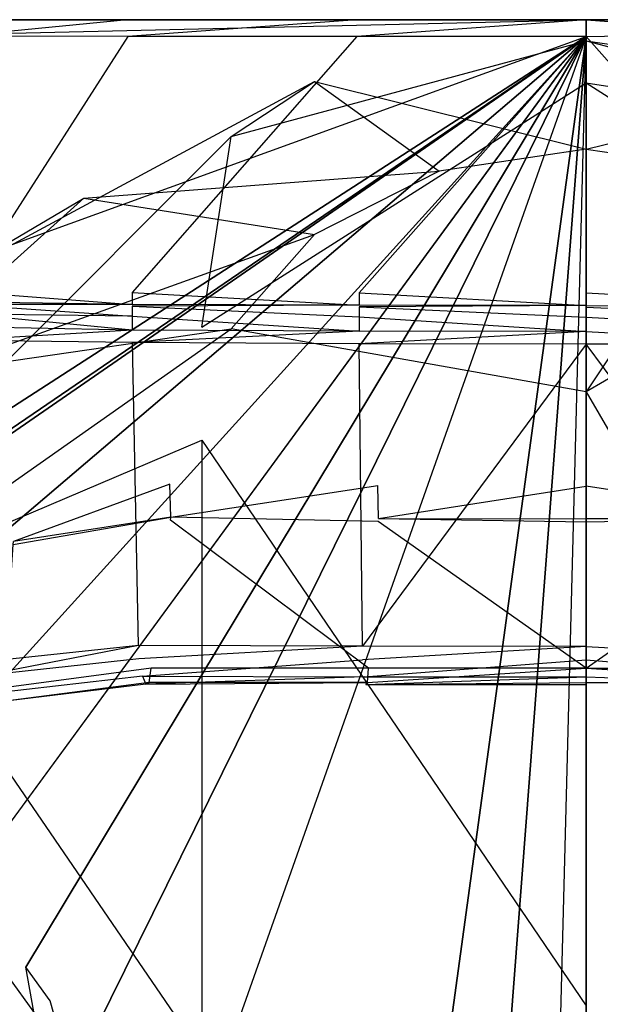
# Model space of a CAD drawing. Extents: x 0 to 0.355, y -0.385 to 0.
# Tile 19 of 32: x 0.096 to 0.18, y -0.141 to 0. Entities that reach past the tile are written whole.
import ezdxf

# ---------------------------------------------------------------- set-up
doc = ezdxf.new("R2010")
doc.units = 0
doc.layers.add('L0_URINAL_N_5574__0___REPLACEMT', color=7, linetype='CONTINUOUS')

msp = doc.modelspace()

# ---------------------------------------------------------------- linework, layer by layer
at = {"layer": 'L0_URINAL_N_5574__0___REPLACEMT', "color": 8}
for points, invisible_edges in [([(0.1775, 0, 0.618307), (0.002045, 0, 0.350742), (0.002007, 0, 0.364239), (0.1775, 0, 0.618307)], 10), ([(0.1775, 0, 0.618307), (0.002007, 0, 0.364239), (0.002007, 0, 0.394047), (0.1775, 0, 0.618307)], 13), ([(0.1775, 0, 0.618307), (0.002007, 0, 0.394047), (0.002007, 0, 0.413613), (0.1775, 0, 0.618307)], 10), ([(0.1775, 0, 0.618307), (0.002007, 0, 0.413613), (0.002007, 0, 0.434256), (0.1775, 0, 0.618307)], 13), ([(0.1775, 0, 0.618307), (0.002007, 0, 0.434256), (0.002007, 0, 0.476321), (0.1775, 0, 0.618307)], 10), ([(0.1775, 0, 0.618307), (0.002007, 0, 0.476321), (0.002137, 0, 0.607031), (0.1775, 0, 0.618307)], 13), ([(0.1775, 0, 0.618307), (0.00474, 0, 0.333606), (0.002045, 0, 0.350742), (0.1775, 0, 0.618307)], 13), ([(0.1775, 0, 0.618307), (0.002137, 0, 0.607031), (0.002142, 0, 0.61187), (0.1775, 0, 0.618307)], 14), ([(0.1775, 0, 0.618307), (0.002142, 0, 0.61187), (0.002839, 0, 0.613728), (0.1775, 0, 0.618307)], 15), ([(0.1775, 0, 0.618307), (0.002839, 0, 0.613728), (0.004559, 0, 0.615739), (0.1775, 0, 0.618307)], 15), ([(0.1775, 0, 0.618307), (0.004559, 0, 0.615739), (0.006038, 0, 0.616635), (0.1775, 0, 0.618307)], 12), ([(0.1775, 0, 0.618307), (0.008581, 0, 0.312754), (0.00474, 0, 0.333606), (0.1775, 0, 0.618307)], 10), ([(0.1775, 0, 0.618307), (0.006038, 0, 0.616635), (0.007095, 0, 0.616958), (0.1775, 0, 0.618307)], 12), ([(0.1775, 0, 0.618307), (0.007095, 0, 0.616958), (0.035302, 0, 0.617285), (0.1775, 0, 0.618307)], 14), ([(0.1775, 0, 0.618307), (0.012602, 0, 0.290926), (0.008581, 0, 0.312754), (0.1775, 0, 0.618307)], 13), ([(0.1775, 0, 0.618307), (0.034181, 0, 0.173754), (0.012602, 0, 0.290926), (0.1775, 0, 0.618307)], 10), ([(0.1775, 0, 0.618307), (0.058564, 0, 0.041367), (0.034181, 0, 0.173754), (0.1775, 0, 0.618307)], 13), ([(0.1775, 0, 0.618307), (0.035302, 0, 0.617285), (0.063745, 0, 0.617615), (0.1775, 0, 0.618307)], 12), ([(0.1775, 0, 0.618307), (0.063571, 0, 0.01418), (0.058564, 0, 0.041367), (0.1775, 0, 0.618307)], 10), ([(0.1775, 0, 0.618307), (0.064667, 0, 0.008229), (0.063571, 0, 0.01418), (0.1775, 0, 0.618307)], 13), ([(0.1775, 0, 0.618307), (0.063745, 0, 0.617615), (0.087444, 0, 0.61789), (0.1775, 0, 0.618307)], 12), ([(0.1775, 0, 0.618307), (0.065254, 0, 0.005764), (0.064667, 0, 0.008229), (0.1775, 0, 0.618307)], 10), ([(0.1775, 0, 0.618307), (0.065928, 0, 0.004501), (0.065254, 0, 0.005764), (0.1775, 0, 0.618307)], 13), ([(0.1775, 0, 0.618307), (0.068307, 0, 0.002358), (0.065928, 0, 0.004501), (0.1775, 0, 0.618307)], 10), ([(0.073053, 0, 0.001734), (0.068307, 0, 0.002358), (0.1775, 0, 0.002241), (0.073053, 0, 0.001734)], 10), ([(0.1775, 0, 0.002241), (0.068307, 0, 0.002358), (0.1775, 0, 0.618307), (0.1775, 0, 0.002241)], 13), ([(0.073053, 0, 0.001734), (0.1775, 0), (0.073008, 0), (0.073053, 0, 0.001734)], 13), ([(0.1775, 0), (0.07314, -0.00242), (0.073008, 0), (0.1775, 0)], 13), ([(0.1775, 0), (0.073053, 0, 0.001734), (0.1775, 0, 0.002241), (0.1775, 0)], 14), ([(0.07314, -0.00242), (0.1775, 0), (0.1775, -0.00242), (0.07314, -0.00242)], 14), ([(0.087488, -0.002377, 0.619524), (0.111856, 0, 0.619801), (0.087426, 0, 0.619518), (0.087488, -0.002377, 0.619524)], 13), ([(0.087426, 0, 0.619518), (0.111875, 0, 0.618174), (0.087444, 0, 0.61789), (0.087426, 0, 0.619518)], 13), ([(0.111875, 0, 0.618174), (0.087426, 0, 0.619518), (0.111856, 0, 0.619801), (0.111875, 0, 0.618174)], 14), ([(0.1775, 0, 0.618307), (0.087444, 0, 0.61789), (0.111875, 0, 0.618174), (0.1775, 0, 0.618307)], 9), ([(0.111856, 0, 0.619801), (0.087488, -0.002377, 0.619524), (0.111897, -0.002385, 0.619807), (0.111856, 0, 0.619801)], 14), ([(0.111897, -0.002385, 0.619807), (0.144678, 0, 0.619896), (0.111856, 0, 0.619801), (0.111897, -0.002385, 0.619807)], 13), ([(0.111856, 0, 0.619801), (0.144687, 0, 0.618268), (0.111875, 0, 0.618174), (0.111856, 0, 0.619801)], 13), ([(0.144687, 0, 0.618268), (0.111856, 0, 0.619801), (0.144678, 0, 0.619896), (0.144687, 0, 0.618268)], 14), ([(0.1775, 0, 0.618307), (0.111875, 0, 0.618174), (0.144687, 0, 0.618268), (0.1775, 0, 0.618307)], 13), ([(0.144678, 0, 0.619896), (0.111897, -0.002385, 0.619807), (0.144699, -0.002388, 0.6199), (0.144678, 0, 0.619896)], 14), ([(0.144699, -0.002388, 0.6199), (0.1775, 0, 0.619935), (0.144678, 0, 0.619896), (0.144699, -0.002388, 0.6199)], 13), ([(0.144678, 0, 0.619896), (0.1775, 0, 0.618307), (0.144687, 0, 0.618268), (0.144678, 0, 0.619896)], 13), ([(0.1775, 0, 0.618307), (0.144678, 0, 0.619896), (0.1775, 0, 0.619935), (0.1775, 0, 0.618307)], 14), ([(0.1775, 0, 0.619935), (0.144699, -0.002388, 0.6199), (0.1775, -0.002389, 0.619939), (0.1775, 0, 0.619935)], 14), ([(0.1775, 0, 0.002241), (0.281992, 0), (0.1775, 0), (0.1775, 0, 0.002241)], 13), ([(0.281992, 0), (0.1775, 0, 0.002241), (0.281947, 0, 0.001734), (0.281992, 0)], 14), ([(0.286693, 0, 0.002358), (0.281947, 0, 0.001734), (0.1775, 0, 0.002241), (0.286693, 0, 0.002358)], 10), ([(0.286693, 0, 0.002358), (0.1775, 0, 0.002241), (0.1775, 0, 0.618307), (0.286693, 0, 0.002358)], 13), ([(0.286693, 0, 0.002358), (0.1775, 0, 0.618307), (0.289072, 0, 0.004501), (0.286693, 0, 0.002358)], 10), ([(0.289072, 0, 0.004501), (0.1775, 0, 0.618307), (0.289746, 0, 0.005764), (0.289072, 0, 0.004501)], 13), ([(0.289746, 0, 0.005764), (0.1775, 0, 0.618307), (0.290333, 0, 0.008229), (0.289746, 0, 0.005764)], 10), ([(0.290333, 0, 0.008229), (0.1775, 0, 0.618307), (0.291429, 0, 0.01418), (0.290333, 0, 0.008229)], 13), ([(0.291429, 0, 0.01418), (0.1775, 0, 0.618307), (0.296436, 0, 0.041367), (0.291429, 0, 0.01418)], 10), ([(0.296436, 0, 0.041367), (0.1775, 0, 0.618307), (0.320819, 0, 0.173754), (0.296436, 0, 0.041367)], 13), ([(0.320819, 0, 0.173754), (0.1775, 0, 0.618307), (0.342398, 0, 0.290926), (0.320819, 0, 0.173754)], 10), ([(0.342398, 0, 0.290926), (0.1775, 0, 0.618307), (0.346419, 0, 0.312754), (0.342398, 0, 0.290926)], 13), ([(0.346419, 0, 0.312754), (0.1775, 0, 0.618307), (0.35026, 0, 0.333606), (0.346419, 0, 0.312754)], 10), ([(0.35026, 0, 0.333606), (0.1775, 0, 0.618307), (0.352955, 0, 0.350742), (0.35026, 0, 0.333606)], 13), ([(0.352955, 0, 0.350742), (0.1775, 0, 0.618307), (0.352993, 0, 0.364239), (0.352955, 0, 0.350742)], 10), ([(0.352993, 0, 0.364239), (0.1775, 0, 0.618307), (0.352993, 0, 0.394047), (0.352993, 0, 0.364239)], 13), ([(0.352993, 0, 0.394047), (0.1775, 0, 0.618307), (0.352993, 0, 0.413613), (0.352993, 0, 0.394047)], 10), ([(0.352993, 0, 0.413613), (0.1775, 0, 0.618307), (0.352993, 0, 0.434256), (0.352993, 0, 0.413613)], 13), ([(0.352993, 0, 0.434256), (0.1775, 0, 0.618307), (0.352993, 0, 0.476321), (0.352993, 0, 0.434256)], 10), ([(0.352993, 0, 0.476321), (0.1775, 0, 0.618307), (0.352863, 0, 0.607031), (0.352993, 0, 0.476321)], 13), ([(0.352863, 0, 0.607031), (0.1775, 0, 0.618307), (0.352858, 0, 0.61187), (0.352863, 0, 0.607031)], 14), ([(0.352858, 0, 0.61187), (0.1775, 0, 0.618307), (0.352161, 0, 0.613728), (0.352858, 0, 0.61187)], 15), ([(0.352161, 0, 0.613728), (0.1775, 0, 0.618307), (0.350441, 0, 0.615739), (0.352161, 0, 0.613728)], 15), ([(0.350441, 0, 0.615739), (0.1775, 0, 0.618307), (0.348962, 0, 0.616635), (0.350441, 0, 0.615739)], 11), ([(0.348962, 0, 0.616635), (0.1775, 0, 0.618307), (0.347905, 0, 0.616958), (0.348962, 0, 0.616635)], 11), ([(0.347905, 0, 0.616958), (0.1775, 0, 0.618307), (0.319698, 0, 0.617285), (0.347905, 0, 0.616958)], 13), ([(0.319698, 0, 0.617285), (0.1775, 0, 0.618307), (0.291255, 0, 0.617615), (0.319698, 0, 0.617285)], 12), ([(0.291255, 0, 0.617615), (0.1775, 0, 0.618307), (0.267556, 0, 0.61789), (0.291255, 0, 0.617615)], 12), ([(0.267556, 0, 0.61789), (0.1775, 0, 0.618307), (0.243125, 0, 0.618174), (0.267556, 0, 0.61789)], 15), ([(0.243125, 0, 0.618174), (0.1775, 0, 0.618307), (0.210313, 0, 0.618268), (0.243125, 0, 0.618174)], 13), ([(0.281992, 0), (0.1775, -0.00242), (0.1775, 0), (0.281992, 0)], 13), ([(0.1775, -0.00242), (0.281992, 0), (0.28186, -0.00242), (0.1775, -0.00242)], 14), ([(0.210301, -0.002388, 0.6199), (0.1775, 0, 0.619935), (0.1775, -0.002389, 0.619939), (0.210301, -0.002388, 0.6199)], 13), ([(0.1775, 0, 0.619935), (0.210301, -0.002388, 0.6199), (0.210322, 0, 0.619896), (0.1775, 0, 0.619935)], 14), ([(0.1775, 0, 0.618307), (0.210322, 0, 0.619896), (0.210313, 0, 0.618268), (0.1775, 0, 0.618307)], 13), ([(0.210322, 0, 0.619896), (0.1775, 0, 0.618307), (0.1775, 0, 0.619935), (0.210322, 0, 0.619896)], 14), ([(0.1775, -0.00242), (0.075, -0.039533), (0.07314, -0.00242), (0.1775, -0.00242)], 13), ([(0.075, -0.039533), (0.1775, -0.00242), (0.075237, -0.06603), (0.075, -0.039533)], 10), ([(0.075237, -0.06603), (0.1775, -0.00242), (0.076101, -0.06787), (0.075237, -0.06603)], 13), ([(0.076101, -0.06787), (0.1775, -0.00242), (0.076937, -0.069955), (0.076101, -0.06787)], 10), ([(0.076937, -0.069955), (0.1775, -0.00242), (0.077192, -0.070821), (0.076937, -0.069955)], 13), ([(0.077192, -0.070821), (0.1775, -0.00242), (0.077298, -0.07118), (0.077192, -0.070821)], 10), ([(0.077298, -0.07118), (0.1775, -0.00242), (0.0774, -0.071528), (0.077298, -0.07118)], 13), ([(0.0774, -0.071528), (0.1775, -0.00242), (0.077558, -0.07207), (0.0774, -0.071528)], 10), ([(0.077558, -0.07207), (0.1775, -0.00242), (0.079876, -0.085555), (0.077558, -0.07207)], 13), ([(0.079876, -0.085555), (0.1775, -0.00242), (0.081688, -0.094232), (0.079876, -0.085555)], 10), ([(0.081688, -0.094232), (0.1775, -0.00242), (0.084576, -0.1049), (0.081688, -0.094232)], 13), ([(0.084576, -0.1049), (0.1775, -0.00242), (0.087228, -0.112912), (0.084576, -0.1049)], 10), ([(0.087228, -0.112912), (0.1775, -0.00242), (0.09036, -0.121296), (0.087228, -0.112912)], 13), ([(0.088461, -0.038917, 0.619615), (0.111897, -0.002385, 0.619807), (0.087488, -0.002377, 0.619524), (0.088461, -0.038917, 0.619615)], 13), ([(0.111897, -0.002385, 0.619807), (0.088461, -0.038917, 0.619615), (0.112546, -0.039041, 0.619877), (0.111897, -0.002385, 0.619807)], 14), ([(0.09036, -0.121296), (0.1775, -0.00242), (0.093847, -0.128393), (0.09036, -0.121296)], 10), ([(0.093847, -0.128393), (0.1775, -0.00242), (0.097325, -0.135569), (0.093847, -0.128393)], 13), ([(0.097325, -0.135569), (0.1775, -0.00242), (0.100799, -0.140408), (0.097325, -0.135569)], 10), ([(0.100799, -0.140408), (0.1775, -0.00242), (0.105624, -0.147868), (0.100799, -0.140408)], 13), ([(0.105624, -0.147868), (0.1775, -0.00242), (0.11356, -0.156302), (0.105624, -0.147868)], 10), ([(0.112546, -0.039041, 0.619877), (0.144699, -0.002388, 0.6199), (0.111897, -0.002385, 0.619807), (0.112546, -0.039041, 0.619877)], 13), ([(0.144699, -0.002388, 0.6199), (0.112546, -0.039041, 0.619877), (0.145023, -0.039082, 0.619964), (0.144699, -0.002388, 0.6199)], 14), ([(0.11356, -0.156302), (0.1775, -0.00242), (0.120799, -0.162742), (0.11356, -0.156302)], 13), ([(0.120799, -0.162742), (0.1775, -0.00242), (0.127593, -0.167404), (0.120799, -0.162742)], 15), ([(0.127593, -0.167404), (0.1775, -0.00242), (0.136584, -0.17234), (0.127593, -0.167404)], 15), ([(0.136584, -0.17234), (0.1775, -0.00242), (0.145891, -0.175819), (0.136584, -0.17234)], 15), ([(0.145023, -0.039082, 0.619964), (0.1775, -0.002389, 0.619939), (0.144699, -0.002388, 0.6199), (0.145023, -0.039082, 0.619964)], 13), ([(0.1775, -0.002389, 0.619939), (0.145023, -0.039082, 0.619964), (0.1775, -0.039099, 0.62), (0.1775, -0.002389, 0.619939)], 14), ([(0.145891, -0.175819), (0.1775, -0.00242), (0.15344, -0.178128), (0.145891, -0.175819)], 13), ([(0.15344, -0.178128), (0.1775, -0.00242), (0.163942, -0.180158), (0.15344, -0.178128)], 12), ([(0.163942, -0.180158), (0.1775, -0.00242), (0.172871, -0.180758), (0.163942, -0.180158)], 14), ([(0.172871, -0.180758), (0.1775, -0.00242), (0.1775, -0.180545), (0.172871, -0.180758)], 12), ([(0.1775, -0.002389, 0.619939), (0.209977, -0.039082, 0.619964), (0.210301, -0.002388, 0.6199), (0.1775, -0.002389, 0.619939)], 14), ([(0.209977, -0.039082, 0.619964), (0.1775, -0.002389, 0.619939), (0.1775, -0.039099, 0.62), (0.209977, -0.039082, 0.619964)], 13), ([(0.28186, -0.00242), (0.1775, -0.180545), (0.1775, -0.00242), (0.28186, -0.00242)], 13), ([(0.1775, -0.180545), (0.28186, -0.00242), (0.182129, -0.180758), (0.1775, -0.180545)], 10), ([(0.1775, -0.003004, 0.452789), (0.12668, -0.016698, 0.501699), (0.138604, -0.008864, 0.44785), (0.1775, -0.003004, 0.452789)], 13), ([(0.12668, -0.016698, 0.501699), (0.1775, -0.003004, 0.452789), (0.1775, -0.009042, 0.508151), (0.12668, -0.016698, 0.501699)], 14), ([(0.138604, -0.008864, 0.44785), (0.1775, -0.018522, 0.399321), (0.1775, -0.003004, 0.452789), (0.138604, -0.008864, 0.44785)], 14), ([(0.1775, -0.018522, 0.399321), (0.216396, -0.008864, 0.44785), (0.1775, -0.003004, 0.452789), (0.1775, -0.018522, 0.399321)], 14), ([(0.22832, -0.016698, 0.501699), (0.1775, -0.003004, 0.452789), (0.216396, -0.008864, 0.44785), (0.22832, -0.016698, 0.501699)], 13), ([(0.1775, -0.003004, 0.452789), (0.22832, -0.016698, 0.501699), (0.1775, -0.009042, 0.508151), (0.1775, -0.003004, 0.452789)], 14), ([(0.138604, -0.008864, 0.44785), (0.083597, -0.038503, 0.483323), (0.10563, -0.025553, 0.433787), (0.138604, -0.008864, 0.44785)], 13), ([(0.083597, -0.038503, 0.483323), (0.138604, -0.008864, 0.44785), (0.12668, -0.016698, 0.501699), (0.083597, -0.038503, 0.483323)], 14), ([(0.10563, -0.025553, 0.433787), (0.15645, -0.021694, 0.396649), (0.138604, -0.008864, 0.44785), (0.10563, -0.025553, 0.433787)], 14), ([(0.1775, -0.009042, 0.508151), (0.122492, -0.044002, 0.549994), (0.12668, -0.016698, 0.501699), (0.1775, -0.009042, 0.508151)], 13), ([(0.122492, -0.044002, 0.549994), (0.1775, -0.009042, 0.508151), (0.1775, -0.035714, 0.556978), (0.122492, -0.044002, 0.549994)], 14), ([(0.1775, -0.018522, 0.399321), (0.138604, -0.008864, 0.44785), (0.15645, -0.021694, 0.396649), (0.1775, -0.018522, 0.399321)], 13), ([(0.216396, -0.008864, 0.44785), (0.1775, -0.018522, 0.399321), (0.19855, -0.021694, 0.396649), (0.216396, -0.008864, 0.44785)], 13), ([(0.232508, -0.044002, 0.549994), (0.1775, -0.009042, 0.508151), (0.22832, -0.016698, 0.501699), (0.232508, -0.044002, 0.549994)], 13), ([(0.1775, -0.009042, 0.508151), (0.232508, -0.044002, 0.549994), (0.1775, -0.035714, 0.556978), (0.1775, -0.009042, 0.508151)], 14), ([(0.12668, -0.016698, 0.501699), (0.07586, -0.067603, 0.530105), (0.083597, -0.038503, 0.483323), (0.12668, -0.016698, 0.501699)], 13), ([(0.07586, -0.067603, 0.530105), (0.12668, -0.016698, 0.501699), (0.122492, -0.044002, 0.549994), (0.07586, -0.067603, 0.530105)], 14), ([(0.1775, -0.018522, 0.399321), (0.15645, -0.021694, 0.396649), (0.1775, -0.053233, 0.355887), (0.1775, -0.018522, 0.399321)], 14), ([(0.1775, -0.018522, 0.399321), (0.1775, -0.053233, 0.355887), (0.19855, -0.021694, 0.396649), (0.1775, -0.018522, 0.399321)], 14), ([(0.15645, -0.021694, 0.396649), (0.10563, -0.025553, 0.433787), (0.138604, -0.030726, 0.389038), (0.15645, -0.021694, 0.396649)], 13), ([(0.15645, -0.021694, 0.396649), (0.138604, -0.030726, 0.389038), (0.1775, -0.053233, 0.355887), (0.15645, -0.021694, 0.396649)], 14), ([(0.19855, -0.021694, 0.396649), (0.1775, -0.053233, 0.355887), (0.216396, -0.030726, 0.389038), (0.19855, -0.021694, 0.396649)], 14), ([(0.10563, -0.025553, 0.433787), (0.054809, -0.071136, 0.455824), (0.083597, -0.050529, 0.41274), (0.10563, -0.025553, 0.433787)], 13), ([(0.054809, -0.071136, 0.455824), (0.10563, -0.025553, 0.433787), (0.083597, -0.038503, 0.483323), (0.054809, -0.071136, 0.455824)], 14), ([(0.083597, -0.050529, 0.41274), (0.138604, -0.030726, 0.389038), (0.10563, -0.025553, 0.433787), (0.083597, -0.050529, 0.41274)], 14), ([(0.138604, -0.030726, 0.389038), (0.083597, -0.050529, 0.41274), (0.12668, -0.044243, 0.377647), (0.138604, -0.030726, 0.389038)], 13), ([(0.138604, -0.030726, 0.389038), (0.12668, -0.044243, 0.377647), (0.1775, -0.053233, 0.355887), (0.138604, -0.030726, 0.389038)], 14), ([(0.216396, -0.030726, 0.389038), (0.1775, -0.053233, 0.355887), (0.22832, -0.044243, 0.377647), (0.216396, -0.030726, 0.389038)], 14), ([(0.112546, -0.040751, 0.619791), (0.088461, -0.038917, 0.619615), (0.088461, -0.040392, 0.619536), (0.112546, -0.040751, 0.619791)], 13), ([(0.088461, -0.038917, 0.619615), (0.112546, -0.040751, 0.619791), (0.112546, -0.039041, 0.619877), (0.088461, -0.038917, 0.619615)], 14), ([(0.145023, -0.040871, 0.619876), (0.112546, -0.039041, 0.619877), (0.112546, -0.040751, 0.619791), (0.145023, -0.040871, 0.619876)], 13), ([(0.112546, -0.039041, 0.619877), (0.145023, -0.040871, 0.619876), (0.145023, -0.039082, 0.619964), (0.112546, -0.039041, 0.619877)], 14), ([(0.1775, -0.040921, 0.619912), (0.145023, -0.039082, 0.619964), (0.145023, -0.040871, 0.619876), (0.1775, -0.040921, 0.619912)], 13), ([(0.145023, -0.039082, 0.619964), (0.1775, -0.040921, 0.619912), (0.1775, -0.039099, 0.62), (0.145023, -0.039082, 0.619964)], 14), ([(0.1775, -0.039099, 0.62), (0.209977, -0.040871, 0.619876), (0.209977, -0.039082, 0.619964), (0.1775, -0.039099, 0.62)], 14), ([(0.209977, -0.040871, 0.619876), (0.1775, -0.039099, 0.62), (0.1775, -0.040921, 0.619912), (0.209977, -0.040871, 0.619876)], 13), ([(0.088462, -0.040739, 0.619505), (0.112546, -0.040751, 0.619791), (0.088461, -0.040392, 0.619536), (0.088462, -0.040739, 0.619505)], 13), ([(0.112546, -0.040751, 0.619791), (0.088462, -0.040739, 0.619505), (0.112547, -0.041007, 0.619768), (0.112546, -0.040751, 0.619791)], 14), ([(0.112547, -0.042409, 0.619417), (0.088462, -0.040739, 0.619505), (0.088462, -0.042122, 0.619155), (0.112547, -0.042409, 0.619417)], 13), ([(0.088462, -0.040739, 0.619505), (0.112547, -0.042409, 0.619417), (0.112547, -0.041007, 0.619768), (0.088462, -0.040739, 0.619505)], 14), ([(0.112547, -0.041007, 0.619768), (0.145023, -0.040871, 0.619876), (0.112546, -0.040751, 0.619791), (0.112547, -0.041007, 0.619768)], 13), ([(0.112547, -0.044407, 0.618343), (0.088462, -0.042122, 0.619155), (0.088462, -0.043948, 0.618196), (0.112547, -0.044407, 0.618343)], 14), ([(0.112547, -0.042409, 0.619417), (0.088462, -0.042122, 0.619155), (0.112547, -0.044407, 0.618343), (0.112547, -0.042409, 0.619417)], 14), ([(0.145023, -0.040871, 0.619876), (0.112547, -0.041007, 0.619768), (0.145023, -0.041095, 0.619856), (0.145023, -0.040871, 0.619876)], 14), ([(0.145023, -0.042504, 0.619505), (0.112547, -0.041007, 0.619768), (0.112547, -0.042409, 0.619417), (0.145023, -0.042504, 0.619505)], 13), ([(0.112547, -0.041007, 0.619768), (0.145023, -0.042504, 0.619505), (0.145023, -0.041095, 0.619856), (0.112547, -0.041007, 0.619768)], 14), ([(0.145023, -0.041095, 0.619856), (0.1775, -0.040921, 0.619912), (0.145023, -0.040871, 0.619876), (0.145023, -0.041095, 0.619856)], 13), ([(0.1775, -0.040921, 0.619912), (0.145023, -0.041095, 0.619856), (0.1775, -0.041132, 0.619892), (0.1775, -0.040921, 0.619912)], 14), ([(0.1775, -0.042544, 0.619541), (0.145023, -0.041095, 0.619856), (0.145023, -0.042504, 0.619505), (0.1775, -0.042544, 0.619541)], 13), ([(0.145023, -0.041095, 0.619856), (0.1775, -0.042544, 0.619541), (0.1775, -0.041132, 0.619892), (0.145023, -0.041095, 0.619856)], 14), ([(0.1775, -0.040921, 0.619912), (0.209977, -0.041095, 0.619856), (0.209977, -0.040871, 0.619876), (0.1775, -0.040921, 0.619912)], 14), ([(0.209977, -0.041095, 0.619856), (0.1775, -0.040921, 0.619912), (0.1775, -0.041132, 0.619892), (0.209977, -0.041095, 0.619856)], 13), ([(0.1775, -0.041132, 0.619892), (0.209977, -0.042504, 0.619505), (0.209977, -0.041095, 0.619856), (0.1775, -0.041132, 0.619892)], 14), ([(0.209977, -0.042504, 0.619505), (0.1775, -0.041132, 0.619892), (0.1775, -0.042544, 0.619541), (0.209977, -0.042504, 0.619505)], 13), ([(0.145023, -0.04456, 0.618392), (0.112547, -0.042409, 0.619417), (0.112547, -0.044407, 0.618343), (0.145023, -0.04456, 0.618392)], 13), ([(0.112547, -0.042409, 0.619417), (0.145023, -0.04456, 0.618392), (0.145023, -0.042504, 0.619505), (0.112547, -0.042409, 0.619417)], 14), ([(0.1775, -0.044623, 0.618413), (0.145023, -0.042504, 0.619505), (0.145023, -0.04456, 0.618392), (0.1775, -0.044623, 0.618413)], 13), ([(0.145023, -0.042504, 0.619505), (0.1775, -0.044623, 0.618413), (0.1775, -0.042544, 0.619541), (0.145023, -0.042504, 0.619505)], 14), ([(0.1775, -0.042544, 0.619541), (0.209977, -0.04456, 0.618392), (0.209977, -0.042504, 0.619505), (0.1775, -0.042544, 0.619541)], 14), ([(0.209977, -0.04456, 0.618392), (0.1775, -0.042544, 0.619541), (0.1775, -0.044623, 0.618413), (0.209977, -0.04456, 0.618392)], 13), ([(0.12668, -0.044243, 0.377647), (0.07586, -0.079991, 0.387912), (0.122492, -0.060187, 0.36421), (0.12668, -0.044243, 0.377647)], 13), ([(0.07586, -0.079991, 0.387912), (0.12668, -0.044243, 0.377647), (0.083597, -0.050529, 0.41274), (0.07586, -0.079991, 0.387912)], 14), ([(0.088551, -0.045868, 0.616615), (0.112547, -0.044407, 0.618343), (0.088462, -0.043948, 0.618196), (0.088551, -0.045868, 0.616615)], 13), ([(0.112547, -0.044407, 0.618343), (0.088551, -0.045868, 0.616615), (0.112583, -0.046211, 0.61685), (0.112547, -0.044407, 0.618343)], 14), ([(0.112583, -0.046211, 0.61685), (0.145023, -0.04456, 0.618392), (0.112547, -0.044407, 0.618343), (0.112583, -0.046211, 0.61685)], 13), ([(0.145023, -0.04456, 0.618392), (0.112583, -0.046211, 0.61685), (0.145041, -0.046362, 0.616896), (0.145023, -0.04456, 0.618392)], 14), ([(0.1775, -0.053233, 0.355887), (0.12668, -0.044243, 0.377647), (0.122492, -0.060187, 0.36421), (0.1775, -0.053233, 0.355887)], 14), ([(0.145041, -0.046362, 0.616896), (0.1775, -0.044623, 0.618413), (0.145023, -0.04456, 0.618392), (0.145041, -0.046362, 0.616896)], 13), ([(0.1775, -0.044623, 0.618413), (0.145041, -0.046362, 0.616896), (0.1775, -0.046424, 0.616915), (0.1775, -0.044623, 0.618413)], 14), ([(0.232508, -0.060187, 0.36421), (0.22832, -0.044243, 0.377647), (0.1775, -0.053233, 0.355887), (0.232508, -0.060187, 0.36421)], 14), ([(0.1775, -0.044623, 0.618413), (0.209959, -0.046362, 0.616896), (0.209977, -0.04456, 0.618392), (0.1775, -0.044623, 0.618413)], 14), ([(0.209959, -0.046362, 0.616896), (0.1775, -0.044623, 0.618413), (0.1775, -0.046424, 0.616915), (0.209959, -0.046362, 0.616896)], 13), ([(0.112583, -0.046211, 0.61685), (0.088551, -0.045868, 0.616615), (0.090697, -0.091984, 0.57862), (0.112583, -0.046211, 0.61685)], 14), ([(0.113456, -0.089549, 0.58099), (0.112583, -0.046211, 0.61685), (0.090697, -0.091984, 0.57862), (0.113456, -0.089549, 0.58099)], 14), ([(0.145041, -0.046362, 0.616896), (0.112583, -0.046211, 0.61685), (0.113456, -0.089549, 0.58099), (0.145041, -0.046362, 0.616896)], 14), ([(0.145479, -0.089649, 0.580956), (0.145041, -0.046362, 0.616896), (0.113456, -0.089549, 0.58099), (0.145479, -0.089649, 0.580956)], 14), ([(0.1775, -0.046424, 0.616915), (0.145041, -0.046362, 0.616896), (0.145479, -0.089649, 0.580956), (0.1775, -0.046424, 0.616915)], 14), ([(0.1775, -0.046424, 0.616915), (0.145479, -0.089649, 0.580956), (0.1775, -0.089691, 0.580942), (0.1775, -0.046424, 0.616915)], 14), ([(0.209959, -0.046362, 0.616896), (0.1775, -0.046424, 0.616915), (0.209521, -0.089649, 0.580956), (0.209959, -0.046362, 0.616896)], 14), ([(0.209521, -0.089649, 0.580956), (0.1775, -0.046424, 0.616915), (0.1775, -0.089691, 0.580942), (0.209521, -0.089649, 0.580956)], 14), ([(0.122492, -0.060187, 0.36421), (0.1775, -0.141123, 0.281823), (0.1775, -0.053233, 0.355887), (0.122492, -0.060187, 0.36421)], 14), ([(0.232508, -0.148078, 0.290146), (0.1775, -0.053233, 0.355887), (0.1775, -0.141123, 0.281823), (0.232508, -0.148078, 0.290146)], 13), ([(0.1775, -0.053233, 0.355887), (0.232508, -0.148078, 0.290146), (0.232508, -0.060187, 0.36421), (0.1775, -0.053233, 0.355887)], 14), ([(0.07586, -0.079991, 0.387912), (0.122492, -0.148078, 0.290146), (0.122492, -0.060187, 0.36421), (0.07586, -0.079991, 0.387912)], 14), ([(0.1775, -0.141123, 0.281823), (0.122492, -0.060187, 0.36421), (0.122492, -0.148078, 0.290146), (0.1775, -0.141123, 0.281823)], 13), ([(0.117929, -0.066454, 0.494664), (0.095539, -0.074661, 0.493707), (0.094061, -0.070169, 0.491981), (0.117929, -0.066454, 0.494664)], 14), ([(0.118084, -0.071174, 0.496217), (0.095539, -0.074661, 0.493707), (0.117929, -0.066454, 0.494664), (0.118084, -0.071174, 0.496217)], 14), ([(0.147715, -0.066656, 0.494532), (0.118084, -0.071174, 0.496217), (0.117929, -0.066454, 0.494664), (0.147715, -0.066656, 0.494532)], 13), ([(0.118084, -0.071174, 0.496217), (0.147715, -0.066656, 0.494532), (0.147792, -0.071363, 0.496091), (0.118084, -0.071174, 0.496217)], 14), ([(0.1775, -0.06674, 0.494477), (0.147792, -0.071363, 0.496091), (0.147715, -0.066656, 0.494532), (0.1775, -0.06674, 0.494477)], 13), ([(0.147792, -0.071363, 0.496091), (0.1775, -0.06674, 0.494477), (0.1775, -0.071441, 0.496039), (0.147792, -0.071363, 0.496091)], 14), ([(0.207208, -0.071363, 0.496091), (0.1775, -0.06674, 0.494477), (0.207285, -0.066656, 0.494532), (0.207208, -0.071363, 0.496091)], 14), ([(0.1775, -0.06674, 0.494477), (0.207208, -0.071363, 0.496091), (0.1775, -0.071441, 0.496039), (0.1775, -0.06674, 0.494477)], 13), ([(0.094163, -0.095596, 0.560408), (0.09551, -0.075099, 0.495101), (0.118025, -0.071626, 0.497604), (0.094163, -0.095596, 0.560408)], 14), ([(0.11524, -0.092776, 0.562563), (0.094163, -0.095596, 0.560408), (0.118025, -0.071626, 0.497604), (0.11524, -0.092776, 0.562563)], 14), ([(0.118084, -0.071174, 0.496217), (0.09551, -0.075099, 0.495101), (0.095539, -0.074661, 0.493707), (0.118084, -0.071174, 0.496217)], 13), ([(0.09551, -0.075099, 0.495101), (0.118084, -0.071174, 0.496217), (0.118025, -0.071626, 0.497604), (0.09551, -0.075099, 0.495101)], 14), ([(0.146371, -0.0928, 0.562617), (0.11524, -0.092776, 0.562563), (0.118025, -0.071626, 0.497604), (0.146371, -0.0928, 0.562617)], 14), ([(0.118025, -0.071626, 0.497604), (0.118084, -0.071174, 0.496217), (0.147762, -0.071784, 0.497499), (0.118025, -0.071626, 0.497604)], 14), ([(0.146371, -0.0928, 0.562617), (0.118025, -0.071626, 0.497604), (0.147762, -0.071784, 0.497499), (0.146371, -0.0928, 0.562617)], 14), ([(0.147762, -0.071784, 0.497499), (0.118084, -0.071174, 0.496217), (0.147792, -0.071363, 0.496091), (0.147762, -0.071784, 0.497499)], 14), ([(0.1775, -0.09281, 0.56264), (0.146371, -0.0928, 0.562617), (0.147762, -0.071784, 0.497499), (0.1775, -0.09281, 0.56264)], 14), ([(0.147792, -0.071363, 0.496091), (0.1775, -0.071849, 0.497456), (0.147762, -0.071784, 0.497499), (0.147792, -0.071363, 0.496091)], 14), ([(0.1775, -0.09281, 0.56264), (0.147762, -0.071784, 0.497499), (0.1775, -0.071849, 0.497456), (0.1775, -0.09281, 0.56264)], 14), ([(0.1775, -0.071849, 0.497456), (0.147792, -0.071363, 0.496091), (0.1775, -0.071441, 0.496039), (0.1775, -0.071849, 0.497456)], 13), ([(0.207208, -0.071363, 0.496091), (0.1775, -0.071849, 0.497456), (0.1775, -0.071441, 0.496039), (0.207208, -0.071363, 0.496091)], 13), ([(0.1775, -0.071849, 0.497456), (0.207208, -0.071363, 0.496091), (0.207238, -0.071784, 0.497499), (0.1775, -0.071849, 0.497456)], 14), ([(0.1775, -0.09281, 0.56264), (0.1775, -0.071849, 0.497456), (0.207238, -0.071784, 0.497499), (0.1775, -0.09281, 0.56264)], 14), ([(0.1775, -0.09281, 0.56264), (0.207238, -0.071784, 0.497499), (0.208629, -0.0928, 0.562617), (0.1775, -0.09281, 0.56264)], 14), ([(0.122492, -0.148078, 0.290146), (0.07586, -0.079991, 0.387912), (0.07586, -0.167881, 0.313848), (0.122492, -0.148078, 0.290146)], 13), ([(0.090787, -0.09392, 0.577025), (0.113456, -0.089549, 0.58099), (0.090697, -0.091984, 0.57862), (0.090787, -0.09392, 0.577025)], 13), ([(0.113456, -0.089549, 0.58099), (0.090787, -0.09392, 0.577025), (0.113495, -0.091482, 0.579391), (0.113456, -0.089549, 0.58099)], 14), ([(0.113495, -0.091482, 0.579391), (0.145479, -0.089649, 0.580956), (0.113456, -0.089549, 0.58099), (0.113495, -0.091482, 0.579391)], 13), ([(0.145479, -0.089649, 0.580956), (0.113495, -0.091482, 0.579391), (0.145498, -0.09158, 0.579353), (0.145479, -0.089649, 0.580956)], 14), ([(0.145498, -0.09158, 0.579353), (0.1775, -0.089691, 0.580942), (0.145479, -0.089649, 0.580956), (0.145498, -0.09158, 0.579353)], 13), ([(0.1775, -0.089691, 0.580942), (0.145498, -0.09158, 0.579353), (0.1775, -0.091621, 0.579337), (0.1775, -0.089691, 0.580942)], 14), ([(0.1775, -0.089691, 0.580942), (0.209502, -0.09158, 0.579353), (0.209521, -0.089649, 0.580956), (0.1775, -0.089691, 0.580942)], 14), ([(0.209502, -0.09158, 0.579353), (0.1775, -0.089691, 0.580942), (0.1775, -0.091621, 0.579337), (0.209502, -0.09158, 0.579353)], 13), ([(0.113495, -0.091482, 0.579391), (0.090787, -0.09392, 0.577025), (0.114, -0.093934, 0.576455), (0.113495, -0.091482, 0.579391)], 14), ([(0.114, -0.093934, 0.576455), (0.145498, -0.09158, 0.579353), (0.113495, -0.091482, 0.579391), (0.114, -0.093934, 0.576455)], 14), ([(0.145498, -0.09158, 0.579353), (0.114, -0.093934, 0.576455), (0.145751, -0.094011, 0.576432), (0.145498, -0.09158, 0.579353)], 13), ([(0.145751, -0.094011, 0.576432), (0.1775, -0.091621, 0.579337), (0.145498, -0.09158, 0.579353), (0.145751, -0.094011, 0.576432)], 14), ([(0.1775, -0.091621, 0.579337), (0.209249, -0.094011, 0.576432), (0.209502, -0.09158, 0.579353), (0.1775, -0.091621, 0.579337)], 14), ([(0.094025, -0.097586, 0.566909), (0.094163, -0.095596, 0.560408), (0.11524, -0.092776, 0.562563), (0.094025, -0.097586, 0.566909)], 14), ([(0.114959, -0.094843, 0.569093), (0.094025, -0.097586, 0.566909), (0.11524, -0.092776, 0.562563), (0.114959, -0.094843, 0.569093)], 14), ([(0.114959, -0.094843, 0.569093), (0.11524, -0.092776, 0.562563), (0.146371, -0.0928, 0.562617), (0.114959, -0.094843, 0.569093)], 14), ([(0.14623, -0.094844, 0.56914), (0.114959, -0.094843, 0.569093), (0.146371, -0.0928, 0.562617), (0.14623, -0.094844, 0.56914)], 14), ([(0.1775, -0.091621, 0.579337), (0.145751, -0.094011, 0.576432), (0.1775, -0.094043, 0.576423), (0.1775, -0.091621, 0.579337)], 13), ([(0.1775, -0.09281, 0.56264), (0.14623, -0.094844, 0.56914), (0.146371, -0.0928, 0.562617), (0.1775, -0.09281, 0.56264)], 13), ([(0.14623, -0.094844, 0.56914), (0.1775, -0.09281, 0.56264), (0.1775, -0.094844, 0.56916), (0.14623, -0.094844, 0.56914)], 14), ([(0.209249, -0.094011, 0.576432), (0.1775, -0.091621, 0.579337), (0.1775, -0.094043, 0.576423), (0.209249, -0.094011, 0.576432)], 13), ([(0.20877, -0.094844, 0.56914), (0.1775, -0.09281, 0.56264), (0.208629, -0.0928, 0.562617), (0.20877, -0.094844, 0.56914)], 13), ([(0.1775, -0.09281, 0.56264), (0.20877, -0.094844, 0.56914), (0.1775, -0.094844, 0.56916), (0.1775, -0.09281, 0.56264)], 14), ([(0.090787, -0.09392, 0.577025), (0.092075, -0.096439, 0.574191), (0.114, -0.093934, 0.576455), (0.090787, -0.09392, 0.577025)], 14), ([(0.114, -0.093934, 0.576455), (0.092075, -0.096439, 0.574191), (0.114468, -0.0951, 0.573049), (0.114, -0.093934, 0.576455)], 14), ([(0.114, -0.093934, 0.576455), (0.114468, -0.0951, 0.573049), (0.145751, -0.094011, 0.576432), (0.114, -0.093934, 0.576455)], 14), ([(0.145751, -0.094011, 0.576432), (0.114468, -0.0951, 0.573049), (0.145985, -0.095137, 0.573028), (0.145751, -0.094011, 0.576432)], 14), ([(0.145985, -0.095137, 0.573028), (0.1775, -0.094043, 0.576423), (0.145751, -0.094011, 0.576432), (0.145985, -0.095137, 0.573028)], 14), ([(0.1775, -0.094043, 0.576423), (0.145985, -0.095137, 0.573028), (0.1775, -0.095153, 0.573019), (0.1775, -0.094043, 0.576423)], 13), ([(0.1775, -0.094043, 0.576423), (0.209015, -0.095137, 0.573028), (0.209249, -0.094011, 0.576432), (0.1775, -0.094043, 0.576423)], 14), ([(0.209015, -0.095137, 0.573028), (0.1775, -0.094043, 0.576423), (0.1775, -0.095153, 0.573019), (0.209015, -0.095137, 0.573028)], 13), ([(0.092075, -0.096439, 0.574191), (0.093151, -0.097654, 0.570836), (0.114468, -0.0951, 0.573049), (0.092075, -0.096439, 0.574191)], 14), ([(0.093151, -0.097654, 0.570836), (0.094025, -0.097586, 0.566909), (0.114959, -0.094843, 0.569093), (0.093151, -0.097654, 0.570836)], 14), ([(0.114468, -0.0951, 0.573049), (0.093151, -0.097654, 0.570836), (0.114959, -0.094843, 0.569093), (0.114468, -0.0951, 0.573049)], 14), ([(0.114468, -0.0951, 0.573049), (0.114959, -0.094843, 0.569093), (0.14623, -0.094844, 0.56914), (0.114468, -0.0951, 0.573049)], 14), ([(0.114468, -0.0951, 0.573049), (0.14623, -0.094844, 0.56914), (0.145985, -0.095137, 0.573028), (0.114468, -0.0951, 0.573049)], 14), ([(0.1775, -0.094844, 0.56916), (0.145985, -0.095137, 0.573028), (0.14623, -0.094844, 0.56914), (0.1775, -0.094844, 0.56916)], 13), ([(0.145985, -0.095137, 0.573028), (0.1775, -0.094844, 0.56916), (0.1775, -0.095153, 0.573019), (0.145985, -0.095137, 0.573028)], 14), ([(0.209015, -0.095137, 0.573028), (0.1775, -0.094844, 0.56916), (0.20877, -0.094844, 0.56914), (0.209015, -0.095137, 0.573028)], 13), ([(0.1775, -0.094844, 0.56916), (0.209015, -0.095137, 0.573028), (0.1775, -0.095153, 0.573019), (0.1775, -0.094844, 0.56916)], 14), ([(0.094871, -0.136997), (0.093847, -0.128393), (0.097325, -0.135569), (0.094871, -0.136997)], 14), ([(0.097325, -0.135569), (0.098447, -0.141975), (0.094871, -0.136997), (0.097325, -0.135569)], 13), ([(0.098447, -0.141975), (0.097325, -0.135569), (0.100799, -0.140408), (0.098447, -0.141975)], 14), ([(0.098447, -0.141975), (0.095153, -0.144116, 0.000669), (0.094871, -0.136997), (0.098447, -0.141975)], 14), ([(0.100799, -0.140408), (0.103374, -0.149592), (0.098447, -0.141975), (0.100799, -0.140408)], 13), ([(0.103374, -0.149592), (0.100799, -0.140408), (0.105624, -0.147868), (0.103374, -0.149592)], 14)]:
    msp.add_3dface(points, dxfattribs=dict(at, invisible_edges=invisible_edges))

doc.saveas('drawing.dxf')
